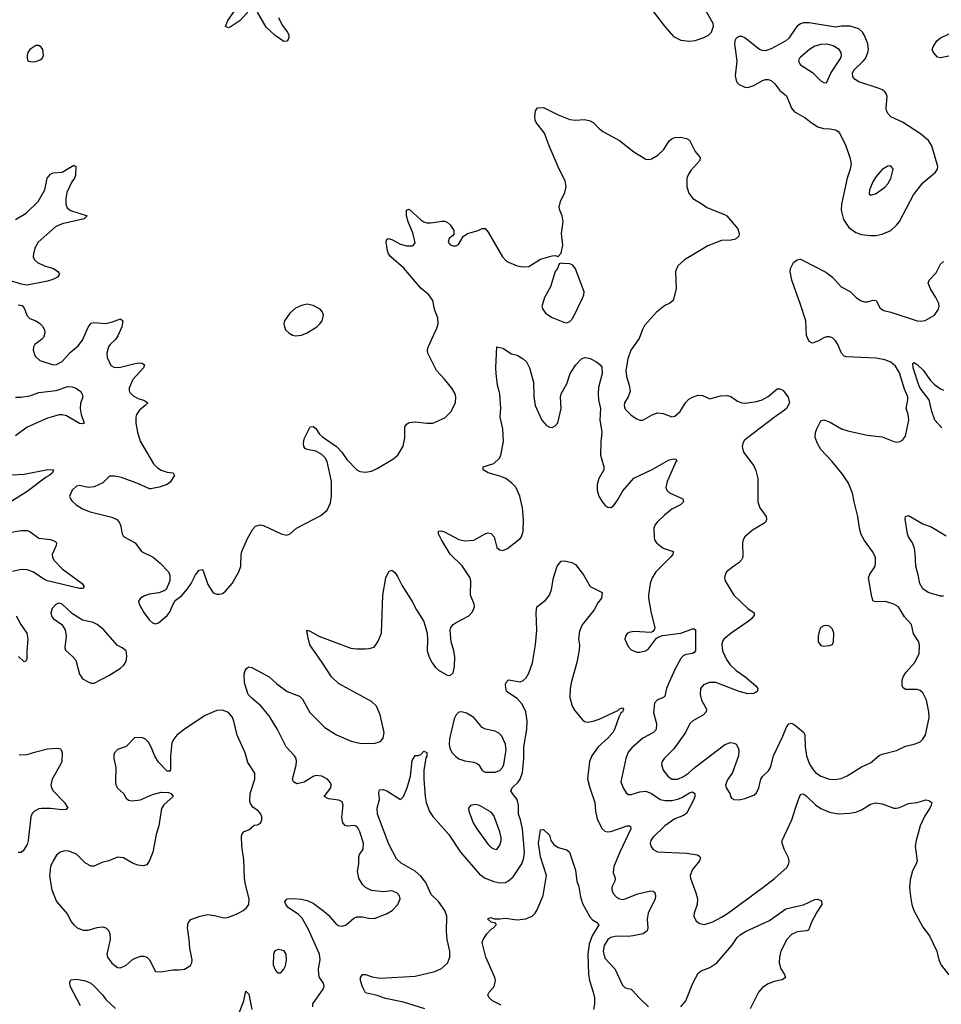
# Model space of a CAD drawing. Header units: inches. Extents: x 1649636 to 1815363, y 506543 to 641975.
# Tile 24 of 256: x 1694680 to 1700996, y 522526 to 529275. Entities that reach past the tile are written whole.
import ezdxf

# ---------------------------------------------------------------- set-up
doc = ezdxf.new("R2010")
doc.units = ezdxf.units.IN
doc.header["$MEASUREMENT"] = 0
doc.layers.add('B6592', color=7, linetype='Continuous')
doc.layers.add('B7502', color=7, linetype='Continuous')

msp = doc.modelspace()

# ---------------------------------------------------------------- linework, layer by layer
at = {"layer": 'B6592', "color": 5}
for points, elevation in [([(1696250, 529335.3), (1696190, 529269.8), (1696130, 529228.9), (1696110, 529220.5), (1696090, 529228.7), (1696106.4, 529270), (1696165.2, 529354.8)], 380), ([(1696453.4, 529290), (1696478.7, 529238.7), (1696515.3, 529190), (1696523.8, 529170), (1696524, 529150), (1696519.3, 529140.7), (1696510, 529129), (1696490, 529126.6), (1696430, 529167.4), (1696370, 529223.4), (1696310, 529327.4)], 380), ([(1699023.7, 529330), (1699099.5, 529230), (1699160.2, 529160.2), (1699210, 529135.5), (1699270, 529128.6), (1699310, 529132.9), (1699364.5, 529150), (1699400.7, 529170), (1699420.5, 529190), (1699434.7, 529230), (1699431.5, 529250), (1699387.4, 529330)], 420), ([(1700000, 529220.4), (1699950.1, 529149.9), (1699930, 529130.9), (1699830, 529076.4), (1699790, 529062.6), (1699770, 529063.5), (1699750, 529071.5), (1699650, 529152), (1699630, 529159.5), (1699610, 529159.5), (1699590.4, 529149.6), (1699581.3, 529130), (1699578.4, 529110), (1699594.9, 528990), (1699583.2, 528890), (1699591.6, 528850), (1699610, 528830.3), (1699650, 528812.4), (1699670, 528811.4), (1699710, 528823.2), (1699770, 528859), (1699790, 528865.3), (1699810, 528864.9), (1699830, 528858), (1699854.9, 528834.9), (1699890, 528790.4), (1699934.6, 528754.6), (1699969.1, 528670), (1699990, 528644.9), (1700000, 528639.3)], 420), ([(1694670, 527321.5), (1694695.5, 527315.5), (1694710, 527297.3), (1694730, 527245.5), (1694750, 527227), (1694790, 527211.8), (1694815.8, 527195.8), (1694835.3, 527175.3), (1694848.9, 527150), (1694851.4, 527128.6), (1694842.2, 527097.8), (1694830, 527083.6), (1694783.8, 527050), (1694774.9, 527030), (1694772.4, 527010), (1694785.3, 526970), (1694818.6, 526938.6), (1694909.4, 526909.4), (1694931.9, 526911.9), (1694970, 526932.2), (1695026.4, 526993.6), (1695081.1, 527038.9), (1695110, 527079.5), (1695150, 527167.7), (1695170, 527194.9), (1695190, 527200.4), (1695270, 527191.8), (1695316.4, 527203.6), (1695370, 527224.9), (1695387.3, 527210), (1695380.2, 527170), (1695352.7, 527107.3), (1695336.3, 527083.7), (1695299.1, 527050), (1695287.9, 527032.1), (1695277.5, 526990), (1695280.2, 526960.2), (1695305.1, 526905.1), (1695330, 526891.8), (1695370, 526893.6), (1695470, 526918.8), (1695502.6, 526922.6), (1695519.9, 526919.9), (1695534.4, 526910), (1695528.7, 526890), (1695455.6, 526810), (1695429.1, 526750), (1695430.3, 526730.3), (1695436.7, 526716.7), (1695456.9, 526696.9), (1695496.5, 526676.5), (1695530, 526668), (1695557.3, 526650), (1695540.5, 526630), (1695500.5, 526599.5), (1695480.7, 526570), (1695475, 526550), (1695474.5, 526510), (1695486.9, 526446.9), (1695505.9, 526385.9), (1695595.6, 526230), (1695623.1, 526203.1), (1695650, 526186.5), (1695690, 526174), (1695731.3, 526170), (1695740.7, 526150), (1695710, 526104.5), (1695691.3, 526088.7), (1695636, 526070), (1695578.7, 526058.7), (1695570, 526058.7), (1695494.9, 526094.9), (1695376.9, 526136.9), (1695330, 526146.6), (1695294.3, 526145.7), (1695250, 526099.7), (1695190, 526072.8), (1695150, 526069.7), (1695090, 526083), (1695070, 526078), (1695039.3, 526050), (1695020.7, 526010), (1695027.3, 525990), (1695037.5, 525977.5), (1695067.3, 525950), (1695110, 525923.1), (1695163, 525903), (1695310, 525865.3), (1695344.4, 525850), (1695361.1, 525830), (1695370.3, 525810), (1695381.6, 525750), (1695392.1, 525732.1), (1695470.3, 525690.3), (1695514, 525630), (1695593.4, 525590), (1695642, 525550), (1695698.4, 525490), (1695708.5, 525468.5), (1695708.4, 525430), (1695684, 525370), (1695670, 525359.5), (1695633.5, 525346.5), (1695570, 525336.9), (1695534.5, 525325.5), (1695507.7, 525310), (1695494.9, 525290), (1695497.6, 525270), (1695530, 525210.7), (1695570, 525158.8), (1695590, 525140.7), (1695610, 525134), (1695630, 525140.7), (1695690, 525191), (1695710, 525218), (1695724.4, 525255.6), (1695746.2, 525293.8), (1695790, 525328), (1695830, 525374.9), (1695854.7, 525410), (1695885.1, 525470), (1695910, 525502.8), (1695930, 525506), (1695936.7, 525496.7), (1695970, 525402.8), (1696005.7, 525345.7), (1696030, 525337.1), (1696050, 525337.1), (1696070, 525343), (1696090, 525358), (1696135.6, 525410), (1696182, 525490), (1696194.7, 525530), (1696196.9, 525610), (1696202.6, 525630), (1696241.8, 525718.2), (1696277.7, 525782.3), (1696296.3, 525803.7), (1696327.2, 525812.8), (1696350, 525808.4), (1696471.3, 525750), (1696510, 525741.6), (1696533.2, 525750), (1696577.2, 525790), (1696744.4, 525875.6), (1696787, 525913), (1696810, 525962.8), (1696816.8, 526010), (1696815.8, 526110), (1696785.8, 526245.8), (1696772.8, 526272.8), (1696750, 526295.8), (1696710, 526318.7), (1696649.4, 526329.4), (1696636, 526336), (1696626, 526350), (1696623.7, 526370), (1696630, 526402), (1696670, 526484.7), (1696690, 526486), (1696710, 526474), (1696735.1, 526435.1), (1696755, 526415), (1696850, 526350.3), (1696886.5, 526310), (1696921.5, 526261.5), (1696990, 526188.7), (1697010, 526177.6), (1697050, 526172.7), (1697090, 526181.6), (1697130, 526198), (1697237.8, 526262.2), (1697270.8, 526289.2), (1697308.7, 526351.3), (1697319.2, 526410), (1697318.7, 526481.3), (1697320.7, 526490), (1697334.3, 526505.7), (1697350, 526514), (1697390, 526519.5), (1697470, 526508.9), (1697510, 526510.3), (1697593.3, 526546.7), (1697633.5, 526586.5), (1697667.6, 526650), (1697669.6, 526689.6), (1697665.1, 526710), (1697642, 526750), (1697591.8, 526811.8), (1697536.4, 526870), (1697477.4, 526990), (1697474.7, 527010), (1697478.7, 527030), (1697539.3, 527160.7), (1697547.6, 527190), (1697546, 527230), (1697523.5, 527290), (1697510.7, 527350), (1697482.7, 527390), (1697430, 527435.3), (1697313, 527572.9), (1697222.7, 527650), (1697207.4, 527670), (1697201.3, 527690), (1697191.8, 527750), (1697192.5, 527767.5), (1697204.2, 527775.8), (1697230, 527768.5), (1697290, 527735.6), (1697330, 527724.4), (1697370, 527724.6), (1697379.5, 527730), (1697390, 527746.8), (1697373.4, 527813.4), (1697341, 527890), (1697329.7, 527930), (1697330, 527970.8), (1697350, 527975.5), (1697430, 527902.6), (1697450, 527888.9), (1697470, 527882.3), (1697498, 527882), (1697574.6, 527894.6), (1697590, 527894.9), (1697610, 527887.3), (1697630.6, 527870), (1697654.8, 527830), (1697654.8, 527805.2), (1697646.8, 527793.2), (1697624.1, 527775.9), (1697617.3, 527750), (1697630, 527731), (1697650, 527724.4), (1697670, 527725.5), (1697686.3, 527733.7), (1697719, 527790), (1697748.7, 527810), (1697822, 527830), (1697850, 527843.8), (1697870, 527844), (1697890, 527818), (1697989.2, 527649.2), (1698008.1, 527628.1), (1698030, 527614), (1698090, 527588.7), (1698130, 527580.3), (1698170, 527584.2), (1698250, 527633), (1698330, 527656), (1698350, 527658), (1698370, 527652), (1698390, 527674), (1698401.2, 527730), (1698392, 527810), (1698404.7, 527890), (1698397.4, 527930), (1698380.5, 527970), (1698377.4, 527990), (1698386.3, 528030), (1698415.8, 528090), (1698423.9, 528130), (1698418.2, 528170), (1698376, 528250), (1698308, 528410), (1698276.8, 528496.8), (1698219.5, 528570), (1698213.6, 528586.4), (1698209.4, 528610.6), (1698215.3, 528650), (1698229.1, 528670.9), (1698270, 528674), (1698370, 528622.8), (1698450, 528590.8), (1698490, 528586.8), (1698550, 528591), (1698590, 528581), (1698610, 528571), (1698650.7, 528530), (1698677.3, 528510), (1698790, 528448), (1698889.1, 528369.1), (1698970, 528320.3), (1698990, 528318), (1699010, 528322.6), (1699053.7, 528346.3), (1699093.9, 528386.1), (1699130, 528444), (1699150, 528459.1), (1699170, 528467.3), (1699210, 528470.7), (1699250, 528460.7), (1699270.3, 528450.3), (1699310, 528370.8), (1699342.8, 528330), (1699340.7, 528310), (1699278.4, 528241.6), (1699262.9, 528217.1), (1699253, 528190), (1699252.1, 528130), (1699265.9, 528085.9), (1699293.4, 528050), (1699354.2, 528014.2), (1699390, 527987), (1699510, 527940.7), (1699526, 527930), (1699601.1, 527841.1), (1699610.7, 527810), (1699607.5, 527792.5), (1699586, 527770), (1699556.4, 527763.6), (1699490, 527761), (1699395.5, 527724.5), (1699235.6, 527630), (1699191, 527589), (1699174.3, 527550), (1699178.9, 527430), (1699158.4, 527350), (1699134, 527330), (1699110, 527321.1), (1699090, 527307.4), (1699043.6, 527270), (1698961.5, 527178.5), (1698947.5, 527152.5), (1698925.4, 527090), (1698867.4, 527010), (1698847.9, 526950), (1698834.3, 526870), (1698837.5, 526830), (1698857.1, 526770), (1698862.8, 526730), (1698850.2, 526689.8), (1698825.7, 526650), (1698822, 526630), (1698830, 526605.5), (1698870, 526565.3), (1698910, 526538.4), (1698930, 526530.4), (1698950, 526530.4), (1699013.6, 526566.4), (1699050, 526579.5), (1699090, 526575.3), (1699150, 526552.7), (1699170, 526557.1), (1699205.1, 526590), (1699242.4, 526650), (1699265.9, 526674.1), (1699290, 526688.8), (1699330, 526701.3), (1699359.5, 526699.5), (1699410, 526675.5), (1699482.5, 526697.5), (1699530, 526700.3), (1699552.4, 526692.4), (1699599.7, 526659.7), (1699629.3, 526649.3), (1699652.8, 526647.2), (1699730, 526659), (1699769.2, 526670), (1699808.3, 526691.7), (1699870, 526746), (1699890, 526746), (1699910, 526736), (1699947.5, 526687.5), (1699954.8, 526650), (1699934, 526610), (1699922.3, 526597.7), (1699850, 526548.4), (1699668, 526410), (1699646, 526390), (1699635.5, 526370), (1699630.6, 526350), (1699640.7, 526310), (1699710, 526216.3), (1699725.5, 526185.5), (1699738.6, 526130), (1699739.3, 525970), (1699751.3, 525930), (1699795.3, 525870), (1699798.7, 525850), (1699790.4, 525830), (1699779.1, 525820.9), (1699703, 525777), (1699648.8, 525730), (1699638, 525710), (1699634.3, 525690), (1699634.9, 525590), (1699627.7, 525572.2), (1699608, 525552), (1699573, 525530), (1699524.9, 525490), (1699514, 525470), (1699510.7, 525450), (1699514, 525430), (1699574.9, 525330), (1699670, 525240.3), (1699713, 525210), (1699714.2, 525194.2), (1699698, 525170), (1699673.1, 525150), (1699556.5, 525070), (1699506.3, 525030), (1699495.2, 525010), (1699492.3, 524990), (1699496.8, 524950), (1699523, 524890), (1699550, 524853.4), (1699590, 524814.5), (1699652.7, 524770), (1699724.9, 524710), (1699738.4, 524690), (1699734.4, 524670), (1699710, 524657.2), (1699670, 524653.8), (1699610, 524670.7), (1699450, 524731.2), (1699407.6, 524732.4), (1699365.1, 524714.9), (1699346.7, 524690), (1699343.6, 524650), (1699352.9, 524610), (1699387.2, 524550), (1699384.2, 524530), (1699367, 524510), (1699294, 524470), (1699273.1, 524450), (1699242.7, 524390), (1699161.9, 524278.1), (1699096.4, 524210), (1699083.1, 524190), (1699078.4, 524170), (1699090.4, 524130), (1699122.6, 524090), (1699150.2, 524070.2), (1699190, 524069.3), (1699230, 524087.8), (1699263.1, 524110), (1699309.4, 524150.6), (1699510, 524304.2), (1699550, 524319.6), (1699576.4, 524316.4), (1699590, 524308.2), (1699604.7, 524284.7), (1699609, 524269), (1699606, 524230), (1699564, 524116), (1699530, 524065.1), (1699516.9, 524030), (1699521.1, 524010), (1699545.5, 523970), (1699550.8, 523950), (1699558, 523938), (1699574, 523930), (1699610, 523928.2), (1699650, 523936.3), (1699710, 523960.7), (1699730, 523974.8), (1699745.6, 524010), (1699758.4, 524070), (1699772, 524090), (1699812.6, 524127.4), (1699826.3, 524150), (1699845.1, 524230), (1699910, 524363), (1699935.1, 524425), (1699951.3, 524448.7), (1699970, 524453.7), (1699990, 524442.8), (1700000, 524434.4)], 380), ([(1694650, 527904.8), (1694723.1, 527950), (1694805.7, 528030), (1694852.7, 528110), (1694867.3, 528190), (1694890, 528215.8), (1694910, 528224.9), (1694970, 528230.2), (1695050, 528278.7), (1695064.9, 528270), (1695061.3, 528210), (1695054.6, 528190), (1695036.4, 528163.6), (1695002.5, 528090), (1694996, 528050), (1694995.9, 528010), (1695006, 527986.1), (1695028.5, 527968.5), (1695141, 527930), (1695121, 527910), (1694970, 527875.5), (1694925.5, 527854.5), (1694805.8, 527750), (1694783.6, 527710), (1694774, 527670), (1694773, 527650), (1694780.2, 527630), (1694801.1, 527610), (1694850, 527587.6), (1694910.6, 527570), (1694941.6, 527550), (1694952.7, 527530), (1694939.3, 527510), (1694906.6, 527493.4), (1694870, 527482.5), (1694730, 527454.6), (1694690, 527461.6), (1694605.2, 527490)], 380), ([(1700000, 527412.7), (1699972.3, 527490), (1699961.2, 527550), (1699962, 527570), (1699984, 527610), (1700000, 527623)], 380), ([(1696688.3, 522508.3), (1696689.7, 522530), (1696759.3, 522630), (1696766.6, 522650), (1696760.9, 522670), (1696734, 522710), (1696728.7, 522730), (1696728, 522770), (1696739.3, 522830), (1696735.3, 522870), (1696659.1, 523039.1), (1696615.7, 523115.7), (1696590, 523142.4), (1696519.6, 523190), (1696503.6, 523210), (1696496, 523230), (1696512, 523248), (1696548.5, 523251.5), (1696610, 523246.5), (1696650, 523237.8), (1696690, 523218.5), (1696764.4, 523164.5), (1696796, 523136), (1696850, 523074), (1696870, 523063.1), (1696890, 523061.1), (1696918, 523070), (1696970, 523115.5), (1696990, 523126.4), (1697030, 523126.7), (1697070, 523115.8), (1697110, 523114), (1697193.4, 523146.6), (1697232.3, 523170), (1697272, 523210), (1697287, 523250), (1697283.7, 523270), (1697265.2, 523290), (1697230, 523303), (1697170, 523296.9), (1697090, 523305.6), (1697050, 523327), (1697028.4, 523348.4), (1697004.7, 523390), (1696995.4, 523435.4), (1697003.1, 523490), (1697003.7, 523536.3), (1697007.8, 523552.2), (1697033, 523590), (1697036.3, 523630), (1697010, 523709), (1696996.1, 523736.1), (1696990, 523745.2), (1696971.8, 523751.8), (1696926.6, 523746.6), (1696910, 523752.7), (1696895.1, 523770), (1696887.3, 523807.3), (1696896.8, 523890), (1696890, 523914.5), (1696865.9, 523925.9), (1696795.6, 523935.6), (1696766, 523950), (1696812, 524010), (1696814.8, 524030), (1696810, 524043.7), (1696790, 524069.7), (1696750, 524090.9), (1696710, 524094.7), (1696690, 524088.4), (1696630.2, 524049.8), (1696610, 524043.1), (1696578.3, 524038.3), (1696555.1, 524050), (1696548.5, 524070), (1696574.1, 524165.9), (1696577.4, 524190), (1696573.6, 524210), (1696562.4, 524230), (1696504.8, 524290), (1696446.6, 524410), (1696390, 524504.5), (1696333, 524573), (1696270, 524623.5), (1696246.6, 524650), (1696220.5, 524730), (1696217, 524790), (1696224.8, 524815.2), (1696235.3, 524830), (1696250, 524838.8), (1696270, 524834.8), (1696390, 524770.4), (1696442, 524722), (1696513.4, 524670), (1696597.4, 524637.4), (1696617.4, 524617.4), (1696667.1, 524527.1), (1696770, 524424.4), (1696850, 524373.1), (1696950.3, 524330.3), (1697010, 524315.3), (1697110, 524314.4), (1697152.4, 524327.6), (1697171.5, 524350), (1697178, 524390), (1697150.7, 524510), (1697124.8, 524570), (1697090, 524601.2), (1696864.6, 524724.6), (1696816.8, 524770), (1696753.5, 524870), (1696668.6, 524990), (1696653.6, 525046.4), (1696648.7, 525091.3), (1696670, 525084.7), (1696730.2, 525050.2), (1696950, 524968.4), (1696990, 524961.6), (1697050, 524961.6), (1697075.9, 524964.1), (1697110, 524974.8), (1697135.1, 525010), (1697158.4, 525070), (1697168.9, 525331.1), (1697189.7, 525450.3), (1697210, 525492), (1697230, 525501), (1697250, 525486.8), (1697270, 525458.8), (1697299.1, 525399.1), (1697370, 525288), (1697398.9, 525230), (1697448.8, 525150), (1697471.5, 525070), (1697475.2, 525030), (1697473.4, 524950), (1697486.6, 524906.6), (1697506.3, 524866.3), (1697530, 524834), (1697550, 524816.3), (1697610, 524782.8), (1697630, 524781), (1697650, 524798), (1697660.7, 524839.3), (1697661.1, 524910), (1697655.4, 524950), (1697637.7, 525010), (1697629.6, 525090), (1697634.5, 525110), (1697649.8, 525130.2), (1697670, 525143.8), (1697757, 525190), (1697784, 525216), (1697796.9, 525250), (1697793.3, 525270), (1697769.6, 525330), (1697772.6, 525427.4), (1697766.6, 525450), (1697711.2, 525531.2), (1697630, 525612), (1697569.6, 525710), (1697549.4, 525750), (1697549, 525770), (1697569.3, 525770.7), (1697590, 525764.9), (1697690, 525713.1), (1697730, 525702.8), (1697791.9, 525708.1), (1697870.7, 525750.7), (1697890, 525758), (1697910, 525753.4), (1697930.5, 525730), (1697950, 525658), (1697970, 525640.7), (1697990, 525637.3), (1698022, 525650), (1698110, 525719.1), (1698119.5, 525730), (1698129.4, 525770), (1698133.6, 525850), (1698126, 525930), (1698108.2, 526010), (1698079.7, 526070), (1698050, 526101.1), (1698010.6, 526130.6), (1697970, 526147.2), (1697890, 526168.4), (1697857.2, 526190), (1697855.3, 526210), (1697930, 526232.4), (1697967.8, 526270), (1697977.4, 526290), (1697995.2, 526384.8), (1697991.8, 526470), (1697972.1, 526550), (1697978, 526610), (1697971.2, 526710), (1697955.1, 526770), (1697944.5, 526850), (1697942.7, 526890), (1697950, 527034), (1697990, 527024.7), (1698050, 526984.7), (1698090, 526974.8), (1698130, 526950.6), (1698152.7, 526930), (1698174, 526890), (1698201.6, 526790), (1698202.3, 526690), (1698211.7, 526630), (1698258, 526530), (1698290, 526493.4), (1698310, 526482), (1698330, 526480.7), (1698349.6, 526490.4), (1698367.7, 526512.3), (1698389.6, 526610), (1698386.6, 526690), (1698389.7, 526710.3), (1698430, 526778.8), (1698453.3, 526850), (1698490.9, 526910), (1698530, 526950.2), (1698550, 526958.7), (1698570, 526958.3), (1698590, 526953.5), (1698632.3, 526930), (1698658.6, 526910), (1698670, 526894.6), (1698671, 526850), (1698646.2, 526753.8), (1698643.2, 526710), (1698647, 526670), (1698660.4, 526610), (1698656, 526530), (1698668.9, 526450), (1698661.5, 526378.5), (1698661, 526290), (1698682.4, 526210), (1698682.3, 526190), (1698648.1, 526130), (1698638.4, 526090), (1698637.4, 526050), (1698649.5, 526009.5), (1698670, 525974.9), (1698690, 525947.7), (1698710, 525933.4), (1698730, 525930.6), (1698750, 525944), (1698777.8, 525982.2), (1698814.3, 526045.7), (1698888.1, 526131.9), (1699010.6, 526189.4), (1699130, 526257.6), (1699170, 526266), (1699179.8, 526259.8), (1699182.8, 526250), (1699176.4, 526243.6), (1699117.4, 526110), (1699108.8, 526068.8), (1699115.5, 526050), (1699133.1, 526033.1), (1699224.9, 525990), (1699228.2, 525970), (1699208, 525950), (1699150, 525919.8), (1699100, 525880), (1699047.7, 525830), (1699032.7, 525810), (1699026.4, 525790), (1699027.4, 525727.4), (1699030.4, 525710), (1699043, 525690), (1699090, 525652.9), (1699159.1, 525630), (1699156.4, 525610), (1699140.3, 525590), (1699039, 525490), (1699015.2, 525450), (1699000.2, 525410), (1698989.1, 525330.9), (1698990.2, 525309.8), (1699006.4, 525206.4), (1699032.4, 525110), (1699030, 525098), (1699019.3, 525080.7), (1699004.9, 525075.1), (1698890, 525080.7), (1698863.4, 525076.6), (1698846, 525070), (1698838.5, 525061.5), (1698830.8, 525050), (1698827.7, 525030), (1698850, 524978), (1698870, 524954.8), (1698910, 524939.1), (1698930, 524940.5), (1698968.7, 524950), (1698990, 524962.4), (1699045.1, 525034.9), (1699056.2, 525043.8), (1699086.2, 525053.8), (1699210, 525071.1), (1699290, 525099.3), (1699298.8, 525098.8), (1699312.1, 525092.1), (1699310.2, 524949.8), (1699302.6, 524937.4), (1699290.8, 524930), (1699250, 524924.8), (1699230, 524916.4), (1699210, 524896.3), (1699173.2, 524830), (1699127.6, 524730), (1699111.7, 524690), (1699100.6, 524639.4), (1699091.2, 524628.8), (1699050, 524614.2), (1699030.2, 524590), (1699023.6, 524523.6), (1699043.6, 524450), (1699040.9, 524410), (1699023.1, 524390), (1698950.1, 524349.9), (1698876.1, 524283.9), (1698850, 524254.3), (1698833.4, 524210), (1698798.5, 524050), (1698814.6, 524010), (1698836.5, 523976.5), (1698850, 523964.9), (1698870, 523963.1), (1698930, 523982.8), (1698970, 523986.5), (1699010, 523971.9), (1699070, 523931), (1699102.8, 523922.9), (1699150, 523923.9), (1699190, 523932.9), (1699217, 523943), (1699270, 523976), (1699290, 523983.1), (1699306.7, 523970), (1699307.1, 523950), (1699300.6, 523930), (1699250, 523834.3), (1699230, 523820.3), (1699170, 523796.8), (1699101.5, 523750), (1699019.5, 523670), (1699006, 523650), (1699000.3, 523630), (1699004.6, 523610), (1699018.4, 523590), (1699050, 523570.4), (1699250, 523561.6), (1699326, 523550), (1699340, 523540), (1699344.6, 523530), (1699339.2, 523510), (1699290, 523449.7), (1699274.3, 523410), (1699276.1, 523390), (1699314.6, 523290), (1699324.3, 523250), (1699323.1, 523210), (1699302.8, 523150), (1699300.7, 523130), (1699315.9, 523095.9), (1699339.9, 523079.9), (1699374, 523074), (1699430, 523092.4), (1699490, 523124.1), (1699530.6, 523149.4), (1699773.4, 523326.6), (1699852, 523388), (1699937, 523463), (1699951.3, 523488.7), (1699952.8, 523510), (1699948.2, 523530), (1699918.2, 523590), (1699905.1, 523630), (1699905.1, 523650), (1699970.8, 523790), (1700000, 523876.8)], 360), ([(1694650, 526688.3), (1694688.3, 526688.3), (1694750, 526697), (1694810, 526719.1), (1694930, 526734.4), (1695010, 526761.1), (1695039.1, 526759.1), (1695064.9, 526750), (1695095.5, 526730), (1695108.8, 526708.8), (1695111.7, 526690), (1695096.4, 526643.6), (1695093.5, 526610), (1695100.7, 526570), (1695120.7, 526510), (1695110, 526504.2), (1695090, 526506.6), (1694999.7, 526559.7), (1694970, 526567), (1694950, 526566.7), (1694870, 526544.4), (1694730, 526482), (1694650, 526423.7)], 360), ([(1694625, 526155), (1694710, 526160.6), (1694871.9, 526191.9), (1694910.8, 526190), (1694904, 526170), (1694882, 526150), (1694860.8, 526139.2), (1694730, 526040.3), (1694619.5, 525970)], 360), ([(1694610, 525759.5), (1694690, 525774), (1694730, 525774), (1694750, 525766.4), (1694810, 525720.4), (1694890, 525711.6), (1694921.2, 525701.2), (1694932, 525690), (1694930.2, 525670), (1694903.2, 525610), (1694904.4, 525590), (1694912.9, 525570), (1694970, 525510.3), (1695107.3, 525410), (1695120.7, 525390), (1695110, 525377.2), (1695090, 525376.2), (1694869.9, 525429.9), (1694850, 525437.7), (1694770, 525489.9), (1694730, 525503.2), (1694690, 525507.4), (1694630, 525493.1)], 360), ([(1697455.2, 522495.2), (1697310, 522540.2), (1697186.1, 522566.1), (1697130, 522586), (1697050, 522605.6), (1697030, 522645.2), (1697015.6, 522690), (1697014.5, 522710), (1697030, 522730.6), (1697050, 522730.4), (1697094.6, 522714.6), (1697150, 522705.8), (1697390, 522718.2), (1697524, 522750), (1697570, 522770.4), (1697611, 522809), (1697627.8, 522850), (1697626.9, 522890), (1697609.8, 522969.8), (1697604.6, 523024.6), (1697607.7, 523130), (1697594.2, 523170), (1697550, 523229.9), (1697499.2, 523279.2), (1697462.1, 523362.1), (1697430, 523403.5), (1697390, 523438.8), (1697294, 523494), (1697262.5, 523522.5), (1697210, 523623.5), (1697131.7, 523830), (1697129.8, 523870.2), (1697146.3, 523930), (1697141.5, 523978.5), (1697144.5, 523995.5), (1697170, 523999.1), (1697196, 523990), (1697290, 523930.6), (1697310, 523950.6), (1697336.1, 524010), (1697357.3, 524090), (1697370, 524198), (1697390, 524231.3), (1697410, 524231), (1697430, 524238), (1697450, 524262), (1697470, 524252), (1697470, 524228), (1697463.5, 524216.5), (1697450.4, 524129.6), (1697448.8, 524070), (1697457.5, 523950), (1697465.6, 523910), (1697488, 523848), (1697510, 523814.5), (1697620.9, 523690), (1697700.6, 523570), (1697830, 523418.2), (1697870, 523391.5), (1697930, 523367.8), (1697970, 523358.8), (1698010, 523361.3), (1698030, 523371.5), (1698060.7, 523399.3), (1698121, 523490), (1698134.3, 523530), (1698139.6, 523570), (1698125.9, 523730), (1698112.5, 523790), (1698098.3, 523830), (1698097.5, 523890), (1698090, 523929.4), (1698056, 523970), (1698046.6, 523990), (1698054.8, 524010), (1698092.7, 524047.3), (1698109.2, 524070), (1698125, 524115), (1698135.4, 524210), (1698135.3, 524290), (1698155.2, 524410), (1698157.3, 524470), (1698147.4, 524530), (1698123.5, 524583.5), (1698090, 524621.4), (1698016.2, 524670), (1698008.5, 524711.5), (1698012, 524730), (1698029.6, 524750.4), (1698110, 524736.9), (1698130, 524744.6), (1698150, 524763.7), (1698170, 524796.4), (1698193.1, 524866.9), (1698214.1, 524990), (1698222.9, 525090), (1698219.1, 525210), (1698223.7, 525250), (1698282.9, 525297.1), (1698309.8, 525330.2), (1698325.4, 525370), (1698338.4, 525450), (1698362.7, 525530), (1698390, 525564.7), (1698414.6, 525565.4), (1698464.7, 525555.3), (1698490, 525540.7), (1698544, 525470), (1698590, 525391), (1698671, 525350), (1698666, 525310), (1698641.6, 525278.4), (1698617.1, 525230), (1698533.6, 525126.4), (1698516.5, 525083.5), (1698510.2, 525030.2), (1698515.2, 524990), (1698512.9, 524952.9), (1698497.2, 524870), (1698460.5, 524739.5), (1698452, 524690), (1698450.1, 524630), (1698465.1, 524570), (1698481.9, 524541.9), (1698536.4, 524476.4), (1698550, 524464.6), (1698570, 524460.2), (1698610, 524466.2), (1698650, 524479.7), (1698779.1, 524540.9), (1698790, 524552.4), (1698810, 524558.8), (1698817.3, 524550), (1698810.4, 524530), (1698798.8, 524521.2), (1698784.8, 524495.2), (1698757.2, 524410), (1698745.4, 524390), (1698710, 524350.8), (1698643.2, 524290), (1698601.1, 524230), (1698585.2, 524190), (1698571.9, 524071.9), (1698587.2, 524010), (1698622.2, 523910), (1698626.7, 523850), (1698636.7, 523796.7), (1698670.2, 523730.2), (1698690, 523712.9), (1698710, 523708.4), (1698730.3, 523710.3), (1698844, 523750), (1698858, 523750), (1698865.2, 523745.2), (1698867, 523730), (1698792.9, 523570), (1698752.3, 523470), (1698747.2, 523430), (1698761.3, 523390), (1698759.5, 523370), (1698738, 523330), (1698737.1, 523310), (1698746.6, 523286.6), (1698770, 523260.5), (1698790, 523248.4), (1698810, 523244.9), (1698830, 523248.7), (1698916.3, 523283.7), (1699003.7, 523303.7), (1699020.9, 523300.9), (1699032.1, 523292.1), (1699038, 523270), (1699033.8, 523250), (1698987.9, 523150), (1698981.1, 523110), (1698984.2, 523050), (1698979.5, 523030), (1698953, 523010), (1698885.2, 522994.8), (1698849, 522991), (1698770, 522994.2), (1698730, 522984), (1698710, 522969.8), (1698685.3, 522930), (1698677.7, 522890), (1698690, 522841.3), (1698759.6, 522770), (1698810, 522656.4), (1698830, 522639.5), (1698870, 522628.7), (1698880.4, 522620.4), (1698924.4, 522570), (1698990, 522508.5)], 340), ([(1694655.8, 525190), (1694686.7, 525130), (1694728.9, 525070), (1694735.2, 525030), (1694727.9, 524947.9), (1694728.1, 524891.9), (1694720.7, 524879.3), (1694710, 524872.7), (1694671.8, 524910)], 360), ([(1694675.5, 524235.5), (1694730, 524237.3), (1694790, 524257.8), (1694870, 524277), (1694941.3, 524281.3), (1694957.2, 524277.2), (1694964.9, 524270), (1694970.3, 524250.3), (1694967.4, 524190), (1694960.2, 524170), (1694901.1, 524070), (1694892, 524030), (1694896.5, 524010), (1694908.4, 523988.4), (1694985.7, 523910), (1695010.4, 523869.6), (1694998.3, 523861.7), (1694970, 523858.5), (1694890, 523868.1), (1694830, 523868.9), (1694810, 523866.4), (1694780.3, 523850), (1694765.8, 523834.2), (1694755.5, 523810), (1694737.4, 523650), (1694730, 523621.2), (1694702.8, 523577.2), (1694690, 523566), (1694670, 523565.6)], 360), ([(1697979.3, 522519.3), (1697920.9, 522550), (1697897.2, 522570), (1697889.2, 522590), (1697897.2, 522610), (1697931.4, 522648.6), (1697941.3, 522690), (1697936.3, 522710), (1697875.1, 522850), (1697849.4, 522950), (1697855.3, 522970), (1697882, 523010), (1697910, 523042), (1697926, 523050), (1697946, 523070), (1697942, 523082), (1697910, 523088), (1697888, 523110), (1697890, 523114), (1697910, 523122), (1697931.3, 523111.3), (1697970, 523110.8), (1698010, 523116.4), (1698090, 523104.9), (1698148.7, 523111.3), (1698190.8, 523129.2), (1698211.8, 523150), (1698225.9, 523174.1), (1698267.9, 523272.1), (1698289.7, 523410), (1698250, 523537.2), (1698235.1, 523630), (1698250, 523722), (1698270, 523724.7), (1698310, 523684.7), (1698320.7, 523650), (1698341.3, 523621.3), (1698370, 523602), (1698430, 523584), (1698448.1, 523568.1), (1698490, 523444.7), (1698496.9, 523370), (1698511.8, 523331.8), (1698523.2, 523263.2), (1698537.9, 523217.9), (1698586.1, 523126.1), (1698605.9, 523105.9), (1698632.4, 523090), (1698648.5, 523070), (1698603.8, 522996.2), (1698581.5, 522938.5), (1698573.9, 522870), (1698577.7, 522730), (1698584.1, 522690), (1698610.1, 522610.1), (1698618, 522570), (1698618.6, 522530), (1698612, 522490)], 320), ([(1699210, 522509.1), (1699246, 522550), (1699293.3, 522670), (1699330, 522738.4), (1699350, 522754.6), (1699410, 522779), (1699456.9, 522810), (1699559.7, 522930), (1699596.5, 522983.5), (1699617.3, 523002.7), (1699654.3, 523025.7), (1699818.9, 523101.1), (1699930, 523179.5), (1700000, 523195.6)], 340), ([(1700000, 523017.7), (1699970, 523005.3), (1699937.1, 522970), (1699896.8, 522890), (1699885.9, 522850), (1699885.8, 522810), (1699897.3, 522770), (1699921.3, 522730), (1699928, 522710), (1699906.4, 522693.6), (1699850, 522681.6), (1699810, 522666.9), (1699770, 522642), (1699742.5, 522610), (1699685.2, 522494.8)], 340), ([(1695096, 522516), (1695025.4, 522650), (1695022.4, 522677.6), (1695030, 522693.4), (1695070, 522697.6), (1695130, 522687.8), (1695166.7, 522670), (1695190, 522651.3), (1695247.9, 522590), (1695270, 522559.5), (1695336.7, 522496.7)], 360), ([(1696170.9, 522430), (1696216.3, 522550), (1696230, 522616), (1696250, 522594.8), (1696270, 522491.3)], 360)]:
    msp.add_lwpolyline(points, dxfattribs=dict(at, elevation=elevation))
for points, elevation in [([(1694810, 529099.3), (1694790, 529098), (1694750, 529071.8), (1694734.9, 529050), (1694730.5, 529030), (1694730.6, 529010.6), (1694735.3, 528995.3), (1694742, 528990), (1694765.5, 528985.5), (1694790, 528988.4), (1694820.7, 528999.3), (1694833.2, 529010), (1694843.7, 529030), (1694838, 529070), (1694827.2, 529087.2)], 420), ([(1698392.7, 527607.3), (1698378, 527602), (1698364.7, 527570), (1698350.5, 527549.5), (1698316.9, 527443.1), (1698276.3, 527370), (1698259.1, 527310), (1698264, 527290), (1698284.1, 527264.1), (1698330, 527233), (1698410, 527201.6), (1698430, 527198), (1698450, 527205.5), (1698470, 527230.4), (1698539.6, 527370), (1698547, 527390), (1698547.8, 527410), (1698490, 527567.8), (1698470, 527591.8), (1698450, 527602), (1698403.1, 527603.1)], 380), ([(1696650, 527324.5), (1696610, 527316), (1696570, 527297.2), (1696530, 527264), (1696494, 527210), (1696490.6, 527190), (1696493.4, 527170), (1696500.7, 527150), (1696526.6, 527126.6), (1696550, 527113), (1696570, 527108.2), (1696610, 527114), (1696650, 527128.5), (1696715.1, 527170), (1696736, 527190), (1696752, 527210), (1696761.2, 527250), (1696755.3, 527270), (1696739, 527290), (1696690, 527317)], 420), ([(1694950, 525274.7), (1694930, 525269.5), (1694901.1, 525238.9), (1694892, 525210), (1694897, 525190), (1694908.7, 525170), (1694969.3, 525129.3), (1694992, 525092), (1694997.3, 525050), (1694988.7, 524970), (1694994.3, 524954.3), (1695042.6, 524910), (1695064.1, 524884.1), (1695088.5, 524788.5), (1695110, 524758), (1695153.5, 524733.5), (1695170, 524728.2), (1695190, 524728.5), (1695290, 524780.4), (1695369.7, 524830.3), (1695390, 524848), (1695405.1, 524870), (1695412, 524890), (1695414.5, 524914.5), (1695409.2, 524949.2), (1695382, 524970), (1695347, 524987), (1695254.4, 525094.4), (1695210, 525129.7), (1695182.6, 525142.6), (1695110, 525158.2), (1695042, 525202), (1694970, 525269.6)], 380), ([(1696070, 524542), (1696030, 524540.9), (1695950, 524505.1), (1695808.6, 524411.4), (1695757.6, 524370), (1695735.8, 524344.2), (1695722.5, 524317.5), (1695712.3, 524230), (1695714.2, 524145.8), (1695710, 524124), (1695690, 524124.5), (1695630, 524185.6), (1695605.9, 524225.9), (1695583.7, 524283.7), (1695562.3, 524322.3), (1695542.4, 524342.4), (1695515.6, 524355.6), (1695467.4, 524352.6), (1695410, 524292.3), (1695350, 524272.7), (1695330.4, 524249.6), (1695325.1, 524234.9), (1695324.4, 524210), (1695339.3, 524150), (1695335.3, 524050), (1695339.5, 524030), (1695350, 524007.7), (1695390.2, 523970.3), (1695410, 523938.8), (1695424.9, 523924.9), (1695450, 523920.5), (1695508, 523928), (1695590, 523965.3), (1695650, 523979.5), (1695698.4, 523978.4), (1695718, 523970), (1695730.8, 523950), (1695667, 523893), (1695651.4, 523868.6), (1695632.9, 523750), (1695614.9, 523690), (1695592.6, 523570), (1695570, 523512.7), (1695550, 523482.7), (1695525.8, 523474.2), (1695490, 523479.7), (1695453.6, 523493.6), (1695390, 523529.7), (1695350, 523535.4), (1695290, 523509.7), (1695242.4, 523497.6), (1695190, 523472.8), (1695170, 523472.8), (1695130, 523494.3), (1695070, 523554.3), (1695016.8, 523576.8), (1694990, 523578.7), (1694956.3, 523570), (1694931.9, 523548.1), (1694908.4, 523510), (1694891.1, 523470), (1694884, 523404), (1694899, 523310), (1694932.7, 523230), (1695005.1, 523145.1), (1695034.4, 523090), (1695050.2, 523070.2), (1695073.4, 523050), (1695113.7, 523033.7), (1695150, 523033.8), (1695210, 523053.1), (1695250, 523056.5), (1695270.2, 523050.3), (1695290.2, 523030.2), (1695298, 523010), (1695298.7, 522970), (1695275.8, 522870), (1695280.4, 522850), (1695310, 522808.2), (1695350, 522778.4), (1695370, 522775.3), (1695410, 522794.6), (1695449.8, 522830.2), (1695470, 522841.7), (1695510, 522855.8), (1695530, 522856.4), (1695550, 522848.2), (1695568.2, 522830), (1695610, 522751), (1695650, 522747.7), (1695730, 522763), (1695770, 522761.3), (1695810, 522766.4), (1695850, 522791), (1695859.5, 522810), (1695862, 522830), (1695845.1, 522910), (1695841.7, 522970), (1695829.7, 523050), (1695835.2, 523084.8), (1695853.1, 523106.9), (1695916, 523130), (1695970, 523140.7), (1696015.6, 523135.6), (1696070, 523120.3), (1696090, 523118.7), (1696110, 523123.1), (1696170, 523145.5), (1696211.1, 523168.9), (1696233.2, 523186.8), (1696249.7, 523210.3), (1696252.6, 523250), (1696226.5, 523346.5), (1696220.3, 523390), (1696216.5, 523516.5), (1696202, 523610), (1696200.8, 523679.2), (1696204.9, 523695.1), (1696219, 523710), (1696250, 523722), (1696286.8, 523753.2), (1696310, 523756.3), (1696330, 523767.7), (1696339.6, 523790), (1696339.7, 523810), (1696333, 523830), (1696316.2, 523850), (1696277.7, 523877.7), (1696261.7, 523901.7), (1696257.2, 523917.2), (1696258.5, 523970), (1696291.6, 524070), (1696292, 524110), (1696243.1, 524183.1), (1696224.7, 524250), (1696169.8, 524370), (1696147, 524467), (1696135.9, 524495.9), (1696110, 524526)], 380), ([(1697710, 524532), (1697690, 524529.4), (1697670, 524509.3), (1697657.3, 524482.7), (1697625.8, 524345.8), (1697622.8, 524310), (1697626, 524290), (1697631.5, 524270), (1697644, 524250), (1697666.1, 524226.1), (1697690, 524209.2), (1697730, 524195.3), (1697790, 524186.7), (1697816, 524176), (1697826.6, 524166.6), (1697848.5, 524128.5), (1697870, 524118), (1697938.3, 524118.3), (1697970, 524128.9), (1697989.7, 524150), (1697997.4, 524170), (1698013, 524270), (1698008.7, 524310), (1697984.1, 524364.1), (1697964.2, 524384.2), (1697939.1, 524399.1), (1697873.1, 524413.1), (1697850, 524423), (1697791, 524491), (1697741.7, 524521.7)], 360), ([(1697804, 523896), (1697770, 523888.7), (1697756, 523870), (1697758.8, 523850), (1697788.4, 523770), (1697812.2, 523730), (1697890, 523622), (1697910, 523602), (1697930, 523590.7), (1697950, 523587.3), (1697970, 523616), (1697979.1, 523650), (1697978.5, 523670), (1697970, 523709.2), (1697930, 523819.5), (1697910, 523842.9), (1697830, 523889.4)], 360), ([(1696450, 522902), (1696428.5, 522891.5), (1696418, 522870), (1696417.3, 522797.3), (1696427.5, 522767.5), (1696440.7, 522750), (1696450, 522742), (1696470, 522742), (1696490, 522767.3), (1696500.5, 522790), (1696507.8, 522830), (1696507, 522870), (1696493, 522893)], 380)]:
    msp.add_lwpolyline(points, close=True, dxfattribs=dict(at, elevation=elevation))
at = {"layer": 'B7502', "color": 5}
for points, elevation in [([(1700000, 528639.3), (1700063.8, 528603.8), (1700110, 528566.3), (1700150, 528541.5), (1700189.3, 528529.3), (1700232.7, 528527.3), (1700270, 528519.3), (1700288.2, 528508.2), (1700303.9, 528490), (1700341.1, 528410), (1700369.2, 528330), (1700377.5, 528290), (1700371.8, 528250), (1700351.9, 528188.1), (1700311.5, 528010), (1700310.1, 527970), (1700325, 527905), (1700361.3, 527850), (1700410, 527816.8), (1700450, 527803.5), (1700510, 527795.9), (1700550, 527796.9), (1700590, 527804.7), (1700650.7, 527829.3), (1700690, 527866.4), (1700710, 527893), (1700806.1, 528073.9), (1700870, 528157.4), (1700955.6, 528230), (1700969.6, 528250), (1700973.3, 528270), (1700930.8, 528410), (1700907.5, 528447.5), (1700853.4, 528493.4), (1700730, 528574), (1700650, 528609.8), (1700630.7, 528630), (1700620.6, 528650), (1700617.7, 528670), (1700624.5, 528750), (1700618.5, 528770), (1700610, 528780.5), (1700593.7, 528793.7), (1700570, 528803.8), (1700430, 528848.4), (1700405.1, 528865.1), (1700390, 528884.4), (1700386.5, 528910), (1700396.8, 528930), (1700459.8, 528990), (1700475.5, 529010), (1700491.9, 529050), (1700496.1, 529070), (1700492, 529110), (1700470, 529167), (1700456.4, 529190), (1700430, 529213.1), (1700370.6, 529230.6), (1700311.3, 529231.3), (1700270, 529225.2), (1700090, 529254.6), (1700050, 529254.2), (1700030, 529247.2), (1700008.1, 529231.9), (1700000, 529220.4)], 420), ([(1701150, 529045.7), (1700990, 529015.1), (1700970, 529019.6), (1700942.6, 529050), (1700933.7, 529070), (1700939.3, 529090), (1700965.6, 529130), (1700990, 529151.1), (1701070, 529187.2)], 380), ([(1700000, 527623), (1700008.7, 527630), (1700030, 527633), (1700050, 527625.5), (1700205.1, 527545.1), (1700250, 527510.6), (1700310, 527444.4), (1700371.3, 527411.3), (1700412.7, 527370), (1700447.6, 527347.6), (1700470, 527340.3), (1700490, 527340.9), (1700530, 527353.7), (1700550, 527350.5), (1700577.8, 527297.8), (1700601.7, 527281.7), (1700650, 527271.5), (1700830, 527212.2), (1700850, 527208.2), (1700885.6, 527214.4), (1700949.6, 527250.4), (1700977.2, 527290), (1700980.9, 527310), (1700978, 527330), (1700959.6, 527370), (1700921.3, 527430), (1700906.6, 527470), (1700913, 527490), (1700959.9, 527540.1), (1700990, 527600.3), (1701010, 527618.3)], 380), ([(1700000, 524434.4), (1700052.9, 524390), (1700060.2, 524370), (1700063.7, 524290), (1700072.8, 524230), (1700092.9, 524172.9), (1700119.2, 524130), (1700133.9, 524113.9), (1700170, 524089.2), (1700230, 524069.1), (1700266.2, 524066.2), (1700310, 524075), (1700350, 524091.2), (1700450, 524152.9), (1700510, 524182.4), (1700570, 524231.2), (1700590, 524241.8), (1700690, 524266), (1700750, 524294.6), (1700810, 524308.9), (1700850, 524324.6), (1700870, 524343.1), (1700886.8, 524373.2), (1700912.3, 524490), (1700911.6, 524530), (1700893.6, 524610), (1700870, 524660.5), (1700850, 524677.7), (1700830, 524684.4), (1700750, 524682.9), (1700734.9, 524694.9), (1700728, 524710), (1700728.3, 524748.3), (1700734.8, 524770), (1700756.1, 524803.9), (1700814, 524870), (1700843.6, 524930), (1700847.2, 524987.2), (1700842, 525010), (1700804.9, 525064.9), (1700791.6, 525130), (1700742.7, 525182.7), (1700701.7, 525250), (1700671.6, 525270), (1700613.2, 525286.8), (1700550, 525283.8), (1700529.8, 525290), (1700519.3, 525319.3), (1700496.9, 525450), (1700505.1, 525474.9), (1700532, 525510), (1700541.6, 525530), (1700546, 525554), (1700544.7, 525590), (1700525.1, 525630), (1700470, 525705.6), (1700447.5, 525747.5), (1700434.9, 525790), (1700424.5, 525870), (1700398.3, 525970), (1700387.6, 526030), (1700358.9, 526098.9), (1700319.4, 526159.4), (1700245.1, 526250), (1700169.6, 526330), (1700147.3, 526370), (1700132.1, 526412.1), (1700134.2, 526445.8), (1700142, 526470), (1700170, 526524.7), (1700190, 526533.4), (1700230, 526518), (1700311.2, 526471.2), (1700356.1, 526456.1), (1700488.1, 526428.1), (1700590, 526416.5), (1700670, 526383), (1700690, 526380.5), (1700714.9, 526385.1), (1700730, 526394), (1700750, 526421), (1700772.9, 526530), (1700769.8, 526569.8), (1700755.9, 526610), (1700767.6, 526670), (1700766, 526690), (1700743.3, 526743.3), (1700710, 526853.8), (1700681.3, 526901.3), (1700650, 526928.4), (1700610, 526944.2), (1700550, 526956.1), (1700343.8, 526963.8), (1700329.8, 526969.8), (1700312.8, 526990), (1700286.3, 527050), (1700270, 527075.1), (1700250, 527094.5), (1700230, 527100.7), (1700210, 527100.7), (1700190, 527093.6), (1700150, 527071.5), (1700110, 527058), (1700090, 527069), (1700072.3, 527110), (1700067, 527210), (1700029.6, 527330), (1700000, 527412.7)], 380), ([(1700998.5, 526478.5), (1700952.4, 526530), (1700930.6, 526590), (1700913.3, 526670), (1700850.6, 526750), (1700841.1, 526770), (1700804.2, 526890), (1700801.3, 526918.7), (1700810, 526924.9), (1700830, 526911.6), (1700871.9, 526871.9), (1700922.9, 526802.9), (1700950, 526774.7), (1700990, 526743.9), (1701010, 526735.3)], 360), ([(1701010, 525323.7), (1700990, 525323.6), (1700906, 525350), (1700870, 525373.2), (1700849.5, 525410), (1700838.4, 525470), (1700820.5, 525530), (1700817.2, 525617.2), (1700811.8, 525650), (1700797.6, 525690), (1700771.8, 525730), (1700764.2, 525750), (1700747.6, 525852.4), (1700750, 525871), (1700770, 525876.3), (1700870, 525820.4), (1700930, 525797.1), (1701030, 525737.6)], 360), ([(1700000, 523876.8), (1700026, 523954), (1700034.5, 523965.5), (1700050, 523968.2), (1700070, 523955.3), (1700133.6, 523893.7), (1700170, 523867.6), (1700230, 523844.2), (1700290, 523832.4), (1700370, 523836.4), (1700410, 523843.1), (1700450, 523859.5), (1700510, 523897.6), (1700547.7, 523907.7), (1700590, 523900.5), (1700670, 523870.7), (1700690, 523870.6), (1700710, 523874), (1700770, 523902), (1700829.5, 523910.5), (1700890, 523927.3), (1700910, 523922.8), (1700930.8, 523910), (1700927.3, 523890), (1700917.3, 523870), (1700882.7, 523817.2), (1700850.4, 523750), (1700822.6, 523650), (1700816.5, 523610), (1700830.4, 523510), (1700824.4, 523490), (1700798.4, 523441.6), (1700781.8, 523378.2), (1700778.7, 523330), (1700784.1, 523264.1), (1700794.4, 523210), (1700808.2, 523170), (1700870, 523054), (1700916, 522996), (1700964.2, 522890), (1700978.6, 522830), (1700995.3, 522795.3), (1701047.8, 522727.8)], 360), ([(1700000, 523195.6), (1700052.3, 523207.7), (1700130, 523244.9), (1700150, 523247.3), (1700175.9, 523235.9), (1700177.6, 523210), (1700142.6, 523157.4), (1700107, 523090), (1700085.5, 523034.5), (1700071.1, 523028.9), (1700010, 523021.8), (1700000, 523017.7)], 340)]:
    msp.add_lwpolyline(points, dxfattribs=dict(at, elevation=elevation))
for points, elevation in [([(1700210, 529107.8), (1700170, 529106), (1700130, 529094.6), (1700091.8, 529070), (1700030, 529018.9), (1700022.7, 529010), (1700018.3, 528990), (1700030, 528965.7), (1700112.8, 528912.8), (1700170, 528857.3), (1700190, 528846), (1700210, 528842), (1700238.3, 528910), (1700304.8, 529010), (1700310.9, 529030), (1700309.8, 529050), (1700295.8, 529070), (1700255.2, 529095.2)], 440), ([(1700650, 528272.7), (1700630, 528272.3), (1700590, 528249.2), (1700550, 528201.2), (1700530, 528169), (1700504, 528110), (1700502, 528082), (1700512, 528072), (1700550, 528084), (1700610, 528128.2), (1700629.6, 528150), (1700650, 528187.3), (1700665.2, 528250)], 440), ([(1700210, 525122.7), (1700190, 525121.2), (1700171.3, 525110), (1700161, 525090), (1700151, 525050), (1700151.3, 525010), (1700170, 524986), (1700190, 524981), (1700230, 524984.7), (1700250, 524992), (1700257.2, 525010), (1700259.6, 525070), (1700250, 525097.2), (1700230, 525118)], 420)]:
    msp.add_lwpolyline(points, close=True, dxfattribs=dict(at, elevation=elevation))

doc.saveas('drawing.dxf')
